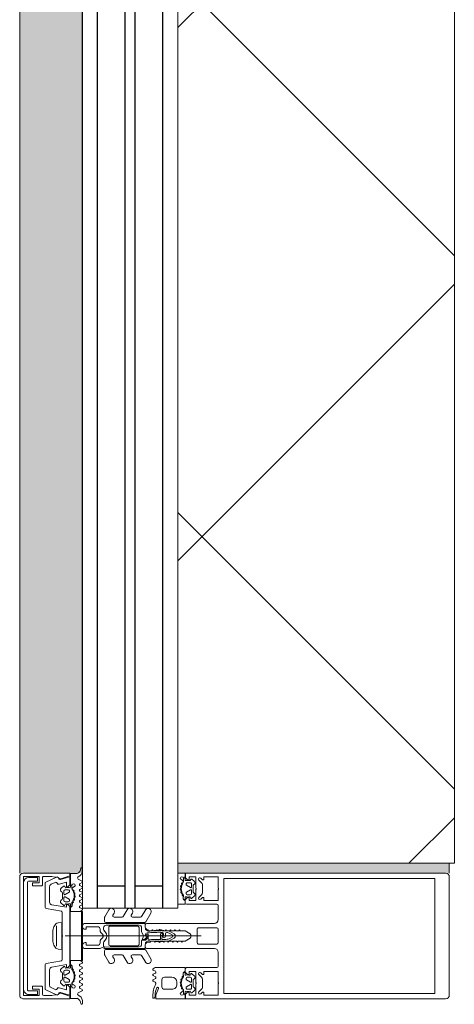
# Model space of a CAD drawing. Header units: millimetres. Extents: x -5460 to 47962, y 30005 to 103451.
# Tile 13 of 192: x 9903 to 10076, y 43049 to 43441. Entities that reach past the tile are written whole.
import ezdxf

# ---------------------------------------------------------------- set-up
doc = ezdxf.new("R2010")
doc.units = ezdxf.units.MM
for name, color, linetype, lineweight in [('A-DETL-GENF-OTLN', 7, 'Continuous', 9), ('A-GLAZ-CURT-MCUT', 7, 'Continuous', 9), ('A-GLAZ-CURT-OTLN', 7, 'Continuous', 9), ('A-GLAZ-CWMG-OTLN', 7, 'Continuous', 9)]:
    doc.layers.add(name, color=color, linetype=linetype, lineweight=lineweight)

# ---------------------------------------------------------------- blocks, each defined once
blk = doc.blocks.new('АРФ_Витраж_Остекление_Сендвич - Эмалит 1 камерный-7247659-ВКК_01_К1_З_ЭОМ_кабель_')
at = {"layer": 'A-GLAZ-CURT-OTLN', "true_color": 0xaaaaaa}
h = blk.add_hatch(dxfattribs=at)
h.set_pattern_fill('FP_160', color=253, style=0, pattern_type=2)
h.set_pattern_definition([(315, (-42572.5, 7950), (106.066, 106.066), []), (45, (-42572.5, 7950), (-106.066, 106.066), [])])
h.paths.add_polyline_path([(-348.5, -148), (348.5, -148), (348.5, -38), (-348.5, -38), (-348.5, -116.88)])
at = {"layer": 'A-GLAZ-CURT-MCUT', "color": 253, "true_color": 0xaaaaaa}
for p, q in [((-348.5, -38), (-348.5, -148)), ((348.5, -148), (348.5, -38)), ((-348.5, -148), (348.5, -148))]:
    blk.add_line(p, q, dxfattribs=at)
at = {"layer": 'A-GLAZ-CURT-OTLN', "color": 253, "true_color": 0xaaaaaa}
for p, q in [((366.5, 0), (-366.5, 0)), ((-366.5, 0), (-366.5, -38)), ((366.5, -38), (366.5, 0)), ((-366.5, -38), (366.5, -38))]:
    blk.add_line(p, q, dxfattribs=at)
at = {"layer": 'A-GLAZ-CURT-OTLN', "color": 253, "lineweight": 25, "true_color": 0xaaaaaa}
for p, q in [((-366.5, -6), (366.5, -6)), ((-357.5, -6), (-357.5, -17)), ((357.5, -6), (357.5, -17)), ((-366.5, -17), (366.5, -17)), ((-366.5, -21), (366.5, -21)), ((-357.5, -21), (-357.5, -32)), ((357.5, -21), (357.5, -32)), ((-366.5, -32), (366.5, -32))]:
    blk.add_line(p, q, dxfattribs=at)
blk = doc.blocks.new('Rectangular Mullion - FWS-50-HI_Mull_CovCap-20mm_Mull-105mm-4958363-ВКК_01_К1_З_ЭОМ_кабель_')
at = {"layer": 'A-GLAZ-CWMG-OTLN', "true_color": 0xeaeaea}
for points in [[(7949.9, 42220), (7949.5, 42925), (7925, 42925), (7925, 42220), (7945, 42220)], [(7949.9, 42220), (7950, 42220.08), (7949.9, 42305.69)]]:
    blk.add_hatch(color=254, dxfattribs=at).paths.add_polyline_path(points)
h = blk.add_hatch(color=254, dxfattribs=at)
h.paths.add_polyline_path([(7988, 42220), (8096, 42220), (8096, 42224), (7988, 42224)])
h.paths.add_polyline_path([(8016, 42921), (8096, 42921), (8096, 42925), (7988, 42925), (7988, 42921), (8006.3, 42921)])
at = {"layer": 'A-GLAZ-CWMG-OTLN', "color": 253, "true_color": 0xaaaaaa}
for p, q in [((7925, 42925), (7925, 42220)), ((7949.9, 42925), (7949.9, 42220)), ((8096, 42921), (8096, 42925)), ((8096, 42220), (8096, 42224))]:
    blk.add_line(p, q, dxfattribs=at)
blk = doc.blocks.new('Rectangular Mullion - HI_CovCap-20mm_Mull-105mm-V515-ВКК_01_К1_З_ЭОМ_кабель_')
at = {"layer": 'A-DETL-GENF-OTLN', "color": 253, "true_color": 0xaaaaaa}
for p, q in [((23.5, 146), (-23.5, 146)), ((-25, 144.5), (-25, 130.68)), ((25, 130.68), (25, 144.5)), ((-25, 136), (-25, 59.4)), ((-22.9, 135.44), (-22.9, 59.4)), ((22.9, 136), (22.9, 59.4)), ((25, 136), (25, 59.4)), ((-12.6, 53.5), (-12.6, 41.4)), ((-5, 25.5), (-5, 52.5)), ((-3.2, 46.1), (-3.2, 53.5)), ((-2.7, 54), (2.7, 54)), ((3.2, 53.5), (3.2, 46.1)), ((5, 52.5), (5, 25.5)), ((12.6, 41.4), (12.6, 53.5)), ((-22.24, 46.35), (-21.18, 47.41)), ((-20.47, 47.7), (-17.13, 47.7)), ((-16.42, 47.41), (-15.36, 46.35)), ((0, 47.27), (0, -6.94)), ((15.36, 46.35), (16.42, 47.41)), ((17.13, 47.7), (20.47, 47.7)), ((21.18, 47.41), (22.24, 46.35)), ((-21.76, 44.51), (-22.58, 43.54)), ((-19.5, 43.4), (-20.7, 43.4)), ((-17.65, 44), (-19.95, 44)), ((-16.9, 43.4), (-18.1, 43.4)), ((-15.02, 43.54), (-15.84, 44.51)), ((2.7, 45.6), (-2.7, 45.6)), ((15.02, 43.54), (15.84, 44.51)), ((16.9, 43.4), (18.1, 43.4)), ((17.65, 44), (19.95, 44)), ((19.5, 43.4), (20.7, 43.4)), ((21.76, 44.51), (22.58, 43.54)), ((-22.3, 40.8), (-22.9, 40.8)), ((-22.9, 40.2), (-21.62, 40.2)), ((-22.27, 39.59), (-22.55, 39.1)), ((-21.2, 42.9), (-21.2, 41.7)), ((-21.07, 39.62), (-21.08, 39.77)), ((-20.7, 41.2), (-20.42, 41.2)), ((-20.48, 39.51), (-20.66, 39.4)), ((-20.16, 41.35), (-19.24, 42.95)), ((-19.97, 39.2), (-20.02, 39.33)), ((-19.33, 39.22), (-19.48, 39.08)), ((-18.77, 39.04), (-18.85, 39.17)), ((-18.36, 42.95), (-17.44, 41.35)), ((-18.16, 39.23), (-18.26, 39.06)), ((-17.56, 39.21), (-17.67, 39.31)), ((-17.18, 41.2), (-16.9, 41.2)), ((-17.02, 39.56), (-17.07, 39.36)), ((-16.46, 39.68), (-16.59, 39.75)), ((-16.4, 41.7), (-16.4, 42.9)), ((-14.64, 40.8), (-15.29, 40.8)), ((14.64, 40.8), (15.29, 40.8)), ((16.4, 41.7), (16.4, 42.9)), ((16.46, 39.68), (16.59, 39.75)), ((17.18, 41.2), (16.9, 41.2)), ((17.02, 39.56), (17.07, 39.36)), ((18.36, 42.95), (17.44, 41.35)), ((17.56, 39.21), (17.67, 39.31)), ((18.16, 39.23), (18.26, 39.06)), ((18.77, 39.04), (18.85, 39.17)), ((20.16, 41.35), (19.24, 42.95)), ((19.33, 39.22), (19.48, 39.08)), ((19.97, 39.2), (20.02, 39.33)), ((20.7, 41.2), (20.42, 41.2)), ((20.48, 39.51), (20.66, 39.4)), ((21.07, 39.62), (21.08, 39.77)), ((21.2, 42.9), (21.2, 41.7)), ((22.9, 40.2), (21.62, 40.2)), ((22.27, 39.59), (22.55, 39.1)), ((22.3, 40.8), (22.9, 40.8)), ((-21.2, 32.6), (-21.2, 35.6)), ((-19.2, 37.6), (-18.4, 37.6)), ((-16.4, 35.6), (-16.4, 32.6)), ((-0.87, 36.5), (-1.7, 35.06)), ((-1.12, 34.47), (-0.43, 35.65)), ((0.43, 35.65), (1.12, 34.47)), ((1.7, 35.06), (0.87, 36.5)), ((-17.4, 31.6), (-20.2, 31.6)), ((-1.89, 34.49), (-2.1, 32.75)), ((-1.33, 33.68), (-1.33, 33.78)), ((-0.6, 32.5), (-0.6, 32.42)), ((0.84, 33), (-0.1, 33)), ((0.6, 32.3), (0.93, 32.3)), ((1.02, 31.78), (0.74, 32.06)), ((1.33, 33.78), (1.33, 33.68)), ((2.1, 32.75), (1.89, 34.49)), ((-24.8, 29.2), (-23.51, 29.2)), ((-24.76, 28.3), (-24.76, 28.2)), ((-24.56, 28), (-23.89, 28)), ((-23.55, 28.9), (-24.16, 28.9)), ((-23.1, 29.29), (-20.89, 30.27)), ((-18.43, 28.95), (-17.96, 28.15)), ((-17.44, 28.15), (-16.96, 28.99)), ((-16.25, 28.99), (-15.76, 28.15)), ((-15.24, 28.15), (-14.75, 28.99)), ((-14.04, 28.99), (-13.55, 28.15)), ((-2.24, 31), (-2.45, 30.87)), ((-2.45, 30.53), (-2.25, 30.41)), ((-1.25, 31.1), (0.74, 31.1)), ((2.45, 30.87), (2.24, 31)), ((2.25, 30.41), (2.45, 30.53)), ((-7.75, 23.52), (-10.33, 25.01)), ((-9.07, 27.17), (-5.65, 25.19)), ((-5.4, 9.3), (-5.4, 24.76)), ((-3.5, 25), (-4.5, 25)), ((-3.3, 23.5), (-1.9, 23.5)), ((-1.7, 23.7), (-1.7, 24.9)), ((-1.4, 24.49), (-1.4, 23.99)), ((-1.1, 23.82), (-0.5, 24.17)), ((0.3, 26.2), (-1.09, 26.2)), ((0.43, 25), (0.2, 25)), ((0.34, 25.28), (0.58, 25.52)), ((0.5, 24.17), (1.42, 23.63)), ((1.92, 23.5), (3.3, 23.5)), ((4.5, 25), (3.5, 25)), ((5.4, 24.76), (5.4, 9.3)), ((5.65, 25.19), (9.07, 27.17)), ((10.33, 25.01), (7.75, 23.52)), ((-9.07, 19.88), (-8.25, 19.41)), ((-7.5, 19.84), (-7.5, 23.08)), ((-3.9, 22), (-3.9, 11)), ((-3.4, 22.5), (3.4, 22.5)), ((3.9, 11), (3.9, 22)), ((4.3, 22.5), (4.3, 9.4)), ((7.5, 23.08), (7.5, 19.84)), ((8.25, 19.41), (9.07, 19.88)), ((-7.75, 16.23), (-10.41, 17.77)), ((-7.5, 12.55), (-7.5, 15.8)), ((7.5, 15.8), (7.5, 12.55)), ((10.41, 17.77), (7.75, 16.23)), ((-9.07, 12.6), (-8.25, 12.12)), ((8.25, 12.12), (9.07, 12.6)), ((-7.62, 8.87), (-10.41, 10.48)), ((-5.9, 8.8), (-7.37, 8.8)), ((-2.71, 8.4), (-4.02, 8.4)), ((3.4, 10.5), (-3.4, 10.5)), ((-1.7, 9), (-2, 8.69)), ((-1.42, 7.29), (-0.71, 8.01)), ((0.71, 8.01), (1.42, 7.29)), ((2, 8.69), (1.7, 9)), ((3.3, 8.4), (2.71, 8.4)), ((7.37, 8.8), (5.9, 8.8)), ((10.41, 10.48), (7.62, 8.87)), ((-5, 1), (-5, 6.7)), ((-3.7, 1.7), (-3.7, 6)), ((-2.7, 7), (-2.13, 7)), ((2.13, 7), (2.7, 7)), ((3.7, 6), (3.7, 1.7)), ((-3.65, 0), (-4, 0)), ((4, 0), (3.65, 0)), ((-25.99, -0.01), (-26.87, -0.01)), ((-21.75, -0.18), (-22.63, -1.7)), ((-20.73, -1.02), (-21.24, -0.17)), ((-19.55, -0.17), (-20.05, -1.02)), ((-19.75, -3.1), (-19.47, -3.59)), ((-18.53, -1.02), (-19.03, -0.17)), ((-18.28, -3.77), (-18.27, -3.62)), ((-17.86, -3.4), (-17.68, -3.51)), ((-17.36, -0.17), (-17.85, -1.02)), ((-17.22, -3.33), (-17.17, -3.2)), ((-16.34, -1.03), (-16.84, -0.17)), ((-16.68, -3.08), (-16.53, -3.22)), ((-16.05, -3.17), (-15.97, -3.04)), ((-15.16, -0.17), (-15.65, -1.02)), ((-15.46, -3.06), (-15.36, -3.23)), ((-14.87, -3.31), (-14.76, -3.21)), ((-14.14, -1.03), (-14.64, -0.17)), ((-14.27, -3.36), (-14.22, -3.56)), ((-13.79, -3.75), (-13.66, -3.68)), ((-12.96, -0.17), (-13.45, -1.03)), ((-11.96, -0.98), (-12.44, -0.17)), ((-10.75, -0.16), (-11.23, -0.99)), ((10.75, -0.16), (11.23, -0.99)), ((11.96, -0.98), (12.44, -0.17)), ((12.96, -0.17), (13.45, -1.03)), ((13.79, -3.75), (13.66, -3.68)), ((14.14, -1.03), (14.64, -0.17)), ((14.27, -3.36), (14.22, -3.56)), ((14.87, -3.31), (14.76, -3.21)), ((15.16, -0.17), (15.65, -1.02)), ((15.46, -3.06), (15.36, -3.23)), ((16.05, -3.17), (15.97, -3.04)), ((16.34, -1.03), (16.84, -0.17)), ((16.68, -3.08), (16.53, -3.22)), ((17.22, -3.33), (17.17, -3.2)), ((17.36, -0.17), (17.85, -1.02)), ((17.86, -3.4), (17.68, -3.51)), ((18.28, -3.77), (18.27, -3.62)), ((18.53, -1.02), (19.03, -0.17)), ((19.75, -3.1), (19.47, -3.59)), ((19.55, -0.17), (20.05, -1.02)), ((20.73, -1.02), (21.24, -0.17)), ((21.75, -0.18), (22.63, -1.7)), ((25.99, -0.01), (26.87, -0.01)), ((-18.82, -4.2), (-20.1, -4.2)), ((-20.1, -4.8), (-19.5, -4.8)), ((-19.78, -7.54), (-18.96, -8.51)), ((-18.4, -6.9), (-18.4, -5.7)), ((-17.9, -5.2), (-17.62, -5.2)), ((-16.7, -7.4), (-17.9, -7.4)), ((-17.36, -5.35), (-16.44, -6.95)), ((-15.56, -6.95), (-14.64, -5.35)), ((-14.1, -7.4), (-15.3, -7.4)), ((-14.38, -5.2), (-14.1, -5.2)), ((-13.6, -5.7), (-13.6, -6.9)), ((-13.04, -8.51), (-12.22, -7.54)), ((-12.49, -4.8), (-11.84, -4.8)), ((12.49, -4.8), (11.84, -4.8)), ((13.04, -8.51), (12.22, -7.54)), ((13.6, -5.7), (13.6, -6.9)), ((14.38, -5.2), (14.1, -5.2)), ((14.1, -7.4), (15.3, -7.4)), ((15.56, -6.95), (14.64, -5.35)), ((17.36, -5.35), (16.44, -6.95)), ((16.7, -7.4), (17.9, -7.4)), ((17.9, -5.2), (17.62, -5.2)), ((18.4, -6.9), (18.4, -5.7)), ((18.82, -4.2), (20.1, -4.2)), ((19.78, -7.54), (18.96, -8.51)), ((20.1, -4.8), (19.5, -4.8)), ((-23.44, -10.34), (-21.45, -14.61)), ((-20.55, -12.52), (-21.31, -10.89)), ((-17.15, -8), (-14.85, -8)), ((-10.9, -14.49), (-9.82, -8.4)), ((-9.53, -8.15), (-0.25, -8.15)), ((4.08, -10.36), (-4.08, -10.36)), ((0.25, -8.15), (9.53, -8.15)), ((9.82, -8.4), (10.9, -14.49)), ((17.15, -8), (14.85, -8)), ((21.31, -10.89), (20.55, -12.52)), ((21.45, -14.61), (23.44, -10.34)), ((-21, -14.9), (-11.39, -14.9)), ((-13.42, -13.1), (-19.64, -13.1)), ((-2.25, -11.83), (2.25, -11.83)), ((11.39, -14.9), (21, -14.9)), ((19.64, -13.1), (13.42, -13.1)), ((-23.2, -15.9), (-20.4, -15.9)), ((20.4, -15.9), (23.2, -15.9)), ((21.35, -21.95), (-21.35, -21.95)), ((-21.25, -23.45), (21.25, -23.45)), ((23.5, -25), (-23.5, -25))]:
    blk.add_line(p, q, dxfattribs=at)
at = {"layer": 'A-DETL-GENF-OTLN', "color": 253, "true_color": 0xaaaaaa, "flags": 128}
for points in [[(22.9, 130.68), (22.9, 140.2), (-22.9, 140.2), (-22.9, 130.68)], [(-19.05, 45.1), (-23.5, 45.1), (-23.5, 42.4), (-22.3, 42.4), (-22.3, 41.8), (-23.1, 41), (-25, 41), (-25, 57.79), (-25, 61)], [(22.9, 61), (22.9, 57.79), (22.9, 56.3), (11.2, 56.3), (-11.2, 56.3), (-22.9, 56.3), (-22.9, 57.79), (-22.9, 61)], [(25, 61), (25, 57.79), (25, 41), (23.1, 41), (22.3, 41.8), (22.3, 42.4), (23.5, 42.4), (23.5, 45.1), (19.05, 45.1)], [(-19.05, 54), (-23.5, 54), (-23.5, 48.3), (-22.3, 48.3), (-22.3, 47.7), (-22.95, 47.05)], [(-14.65, 47.05), (-15.3, 47.7), (-15.3, 48.3), (-14.1, 48.3), (-14.1, 54), (-18.55, 54)], [(-6.5, 54), (-11.2, 54), (-12.1, 54)], [(12.1, 54), (11.2, 54), (6.5, 54)], [(18.55, 54), (14.1, 54), (14.1, 48.3), (15.3, 48.3), (15.3, 47.7), (14.65, 47.05)], [(22.95, 47.05), (22.3, 47.7), (22.3, 48.3), (23.5, 48.3), (23.5, 54), (19.05, 54)], [(-22.5, 43.09), (-22, 42.8), (-22, 42.67)], [(-13.1, 40.9), (-14.4, 40.9), (-15.3, 41.8), (-15.3, 42.4), (-14.1, 42.4), (-14.1, 45.1), (-18.55, 45.1)], [(-15.6, 42.67), (-15.6, 42.8), (-15.1, 43.09)], [(18.55, 45.1), (14.1, 45.1), (14.1, 42.4), (15.3, 42.4), (15.3, 41.8), (14.4, 40.9), (13.1, 40.9)], [(15.6, 42.67), (15.6, 42.8), (15.1, 43.09)], [(22.5, 43.09), (22, 42.8), (22, 42.67)], [(-23.5, 40.8), (-25, 40.8), (-25, 29.4)], [(-16.05, 40.2), (-14.75, 40.1), (-16.02, 40.1), (-16.02, 39.94)], [(-13.03, 28.15), (-12.6, 28.9), (-12.6, 40.8), (-13.95, 40.8)], [(-0.87, 42.8), (-2, 40.84), (-2, 39.84), (-2.5, 39.55), (-2, 39.26), (-2, 38.04), (-2.5, 37.75), (-2, 37.46), (-2, 36.24), (-2.5, 35.95), (-2, 35.66), (-2, 34.44), (-2.5, 34.15), (-2, 33.86), (-2, 32.64), (-2.5, 32.35), (-2, 32.06), (-2, 30.84), (-2.5, 30.55), (-2, 30.26), (-2, 29.04), (-2.5, 28.75), (-2, 28.46), (-2, 27.24), (-2.5, 26.95), (-2.5, 26)], [(2.5, 26), (2, 26.29), (2, 27.51), (2.5, 27.8), (2, 28.09), (2, 29.31), (2.5, 29.6), (2, 29.89), (2, 31.11), (2.5, 31.4), (2, 31.69), (2, 32.91), (2.5, 33.2), (2, 33.49), (2, 34.71), (2.5, 35), (2, 35.29), (2, 36.51), (2.5, 36.8), (2, 37.09), (2, 38.31), (2.5, 38.6), (2, 38.89), (2, 40.84), (0.87, 42.8)], [(12.6, 38), (12.6, 40.8), (13.95, 40.8)], [(16.05, 40.2), (14.75, 40.1), (16.02, 40.1), (16.02, 39.94)], [(23.5, 40.8), (25, 40.8), (25, 38)], [(-0.35, 31.99), (0.1, 31.73), (-1.23, 31.6)], [(0.4, 31.8), (0.4, 31.9), (0.4, 32.1)], [(-3.41, 25), (-5, 25), (-5, 9.1)], [(-1.55, 25.25), (-1.17, 25.64), (-0.2, 25.7), (-0.42, 25.6), (-1.25, 24.85)], [(-0.1, 25.3), (-0.1, 25.4), (0, 25.42)], [(5, 1), (5, 25), (3.41, 25)], [(-4.51, 8.95), (-4.3, 11), (-4.3, 22.5)], [(-2.65, 1), (-2.65, 1.4), (-3.4, 1.4)], [(3.4, 1.4), (2.65, 1.4), (2.65, 1)], [(-24.8, -2.11), (-24.8, -4.8), (-20.7, -4.8)], [(-11.15, -4.8), (-9.8, -4.8), (-9.8, -0.9), (-10.23, -0.16)], [(11.15, -4.8), (9.8, -4.8), (9.8, -0.9), (10.23, -0.16)], [(24.8, -2.11), (24.8, -4.8), (20.7, -4.8)], [(-25, -23.5), (-25, -5), (-23.9, -5), (-22.73, -8.58)], [(-20.58, -9.34), (-21.36, -6.4), (-19.5, -6.4), (-19.5, -5.8), (-20.3, -5), (-23.5, -5), (-22.5, -8.74)], [(-19.2, -6.67), (-19.2, -6.8), (-19.7, -7.09)], [(-12.03, -4.2), (-13.25, -4.2), (-13.22, -3.94), (-11.95, -4.1)], [(-12.3, -7.09), (-12.8, -6.8), (-12.8, -6.67)], [(12.44, -12.27), (11.4, -6.4), (12.5, -6.4), (12.5, -5.8), (11.7, -5), (-11.7, -5), (-12.5, -5.8), (-12.5, -6.4), (-11.4, -6.4), (-12.44, -12.27)], [(12.03, -4.2), (13.25, -4.2), (13.22, -3.94), (11.95, -4.1)], [(12.3, -7.09), (12.8, -6.8), (12.8, -6.67)], [(19.2, -6.67), (19.2, -6.8), (19.7, -7.09)], [(22.5, -8.74), (23.5, -5), (20.3, -5), (19.5, -5.8), (19.5, -6.4), (21.36, -6.4), (20.58, -9.34)], [(22.73, -8.58), (23.9, -5), (25, -5), (25, -23.5)], [(-23.4, -10.01), (-23.4, -11.06), (-23.7, -12.24), (-23.7, -15.39)], [(5.2, -9.74), (5.4, -8.21), (-5.4, -8.21), (-5.2, -9.74)], [(23.7, -15.4), (23.7, -12.24), (23.4, -11.06), (23.4, -10.01)], [(-19.9, -16.4), (-19.9, -19.9), (-21.2, -19.9), (-21.2, -17.2), (-23.7, -17.2), (-23.7, -23.5), (23.7, -23.5), (23.7, -17.2), (21.2, -17.2), (21.2, -19.9), (19.9, -19.9), (19.9, -16.4)], [(-21.85, -21.45), (-21.85, -17.85), (-23.25, -17.85), (-23.25, -21.45)], [(23.25, -21.45), (23.25, -17.85), (21.85, -17.85), (21.85, -21.45)]]:
    blk.add_lwpolyline(points, dxfattribs=at)
for points in [[(0, 37), (0, 35.9)], [(9.7, 0), (-9.7, 0), (-9.7, -0.4), (9.7, -0.4)], [(9.7, -0.4), (-9.7, -0.4), (-9.7, -4.9), (9.7, -4.9)]]:
    blk.add_lwpolyline(points, close=True, dxfattribs=at)
at = {"layer": 'A-DETL-GENF-OTLN', "color": 253, "true_color": 0xaaaaaa}
for centre, radius, start, end in [((-23.5, 144.5), 1.5, 90, 180), ((23.5, 144.5), 1.5, 360, 90), ((-18.8, 53.94), 0.256, 12.6804, 167.3196), ((-12.1, 53.5), 0.5, 90, 180), ((-6.5, 52.5), 1.5, 360, 90), ((-2.7, 53.5), 0.5, 90, 180), ((2.7, 53.5), 0.5, 0, 90), ((6.5, 52.5), 1.5, 90, 180), ((12.1, 53.5), 0.5, 0, 90), ((18.8, 53.94), 0.256, 12.6804, 167.3196), ((-22.59, 46.7), 0.5, 135, 315), ((-20.47, 46.7), 1, 90, 135), ((-17.13, 46.7), 1, 45, 90), ((-15.01, 46.7), 0.5, 225, 45), ((15.01, 46.7), 0.5, 135, 315), ((17.13, 46.7), 1, 90, 135), ((20.47, 46.7), 1, 45, 90), ((22.59, 46.7), 0.5, 225, 45), ((-22.35, 43.35), 0.3, 140.0103, 239.9951), ((-21.15, 44), 0.8, 22.6156, 140.0033), ((-20.7, 42.9), 0.5, 89.9899, 180.0101), ((-19.95, 44.5), 0.5, 202.6224, 269.9997), ((-19.5, 43.1), 0.3, 329.9976, 90.0064), ((-18.8, 45.04), 0.256, 12.6804, 167.3196), ((-18.1, 43.1), 0.3, 89.9987, 209.9973), ((-17.65, 44.5), 0.5, 269.9988, 337.3791), ((-16.45, 44), 0.8, 40.0031, 157.3772), ((-16.9, 42.9), 0.5, 0.0092, 89.9908), ((-15.25, 43.35), 0.3, 299.9983, 40.0113), ((-2.7, 46.1), 0.5, 180, 270), ((0, 42.3), 1, 30, 150), ((2.7, 46.1), 0.5, 270, 0), ((15.25, 43.35), 0.3, 139.9887, 240.0017), ((16.45, 44), 0.8, 22.6228, 139.9969), ((16.9, 42.9), 0.5, 90.0092, 179.9908), ((17.65, 44.5), 0.5, 202.6209, 270.0012), ((18.1, 43.1), 0.3, 330.0027, 90.0013), ((18.8, 45.04), 0.256, 12.6804, 167.3196), ((19.5, 43.1), 0.3, 89.9936, 210.0024), ((19.95, 44.5), 0.5, 270.0003, 337.3776), ((21.15, 44), 0.8, 39.9967, 157.3844), ((20.7, 42.9), 0.5, 359.9899, 90.0101), ((22.35, 43.35), 0.3, 300.0049, 39.9897), ((-22.9, 39.55), 0.65, 90, 270), ((-23.2, 40.8), 0.3, 180, 0), ((-22.3, 41.1), 0.3, 270.9052, 359.9815), ((-21.41, 39.09), 1, 90.8272, 149.9977), ((-18.96, 41.89), 3.14, 165.4979, 194.5021), ((-21.62, 39.7), 0.5, 54.9221, 90), ((-21.42, 39.75), 0.339, 3.0025, 90.8217), ((-18.8, 43.71), 4.4, 234.9221, 305.8412), ((-20.7, 41.7), 0.5, 179.9897, 270.0103), ((-20.8, 39.64), 0.272, 183.0147, 299.989), ((-20.32, 39.23), 0.316, 18.0033, 119.993), ((-20.42, 41.5), 0.3, 269.9879, 330.0064), ((-19.69, 39.29), 0.3, 197.9991, 314.9995), ((-19.11, 38.99), 0.316, 32.9896, 135.009), ((-17.88, 39.07), 0.316, 48.0026, 149.9974), ((-17.36, 39.43), 0.3, 227.9972, 345.0045), ((-17.18, 41.5), 0.3, 209.995, 270.0107), ((-16.73, 39.48), 0.3, 63.0032, 164.9985), ((-16.9, 41.7), 0.5, 270.009, 359.991), ((-16.32, 39.94), 0.3, 243.009, 359.9888), ((-16.05, 39.9), 0.3, 90, 125.8412), ((-18.64, 41.89), 3.14, 346.8025, 14.483), ((-15.29, 41.1), 0.3, 166.8025, 270), ((-14.83, 40.53), 0.33, 270, 54.9099), ((-14.75, 40.6), 0.5, 269.9912, 352.8263), ((-13.95, 40.5), 0.3, 90.003, 172.8115), ((-13.1, 41.4), 0.5, 270, 0), ((13.1, 41.4), 0.5, 180, 270), ((13.95, 40.5), 0.3, 7.1885, 89.997), ((14.75, 40.6), 0.5, 187.1737, 270.0088), ((14.83, 40.53), 0.33, 125.0901, 270), ((15.29, 41.1), 0.3, 270, 13.1975), ((18.64, 41.89), 3.14, 165.517, 193.1975), ((16.32, 39.94), 0.3, 180.0112, 296.991), ((16.05, 39.9), 0.3, 54.1588, 90), ((18.8, 43.71), 4.4, 234.1588, 305.0779), ((16.9, 41.7), 0.5, 180.009, 269.991), ((16.73, 39.48), 0.3, 15.0015, 116.9968), ((17.36, 39.43), 0.3, 194.9955, 312.0028), ((17.18, 41.5), 0.3, 269.9893, 330.005), ((17.88, 39.07), 0.316, 30.0026, 131.9974), ((19.11, 38.99), 0.316, 44.991, 147.0104), ((19.69, 39.29), 0.3, 225.0005, 342.0009), ((20.32, 39.23), 0.316, 60.007, 161.9967), ((20.42, 41.5), 0.3, 209.9936, 270.0121), ((20.8, 39.64), 0.272, 240.011, 356.9853), ((20.7, 41.7), 0.5, 269.9897, 0.0103), ((21.42, 39.75), 0.339, 89.1783, 176.9975), ((21.62, 39.7), 0.5, 90, 125.0779), ((21.41, 39.09), 1, 30.0023, 89.1728), ((18.96, 41.89), 3.14, 345.4979, 14.5021), ((22.3, 41.1), 0.3, 180.0185, 269.0948), ((23.2, 40.8), 0.3, 180, 0), ((22.9, 39.55), 0.65, 270, 90), ((-22.9, 39.3), 0.4, 270, 330.0063), ((-19.2, 35.6), 2, 89.9974, 180.0026), ((-18.52, 39.21), 0.3, 213.0015, 329.9997), ((-18.4, 35.6), 2, 0.0021, 89.9979), ((0, 36), 1, 90.0286, 150), ((0, 35.4), 0.5, 90.0573, 150), ((0, 36), 1, 30, 89.9714), ((0, 35.4), 0.5, 30, 89.9427), ((18.52, 39.21), 0.3, 210.0003, 326.9985), ((22.9, 39.3), 0.4, 209.9937, 270), ((-20.2, 32.6), 1, 179.9928, 270.0072), ((-17.4, 32.6), 1, 270.0013, 359.9987), ((17.75, 30.31), 20, 173, 178.0497), ((-0.4, 34.31), 1.5, 150, 173), ((46.55, 30.33), 48, 176, 178.2341), ((-1.23, 31.8), 0.2, 178.2341, 270), ((0.27, 33.67), 1.6, 150, 176), ((-0.1, 32.5), 0.5, 90, 180), ((-0.1, 32.42), 0.5, 180, 240), ((0.2, 31.9), 0.2, 240, 0), ((0.2, 31.8), 0.2, 270, 0), ((0.6, 32.1), 0.2, 90, 180), ((0.6, 31.92), 0.2, 45, 180), ((0.74, 31.5), 0.4, 270, 45), ((0.84, 33.5), 0.5, 270, 3.8302), ((0.93, 31.8), 0.5, 1.777, 90), ((-0.27, 33.67), 1.6, 4, 30), ((-46.55, 30.33), 48, 354.4962, 1.777), ((-46.55, 30.33), 48, 3.8302, 4), ((0.4, 34.31), 1.5, 7, 30), ((-17.75, 30.31), 20, 1.9503, 7), ((-24.8, 29.4), 0.2, 180.0083, 269.9961), ((-24.16, 28.3), 0.6, 89.9898, 180.0124), ((-24.56, 28.2), 0.2, 179.962, 270.0227), ((-23.89, 38.7), 10.7, 270.0006, 296.6602), ((-23.55, 35.2), 6.3, 270.0004, 298.0721), ((-23.51, 30.2), 1, 270.0045, 293.9938), ((-20.75, 29.95), 0.35, 298.0748, 113.9984), ((-18.86, 28.68), 0.51, 31.8069, 116.6614), ((-17.7, 28.3), 0.3, 209.9964, 330.0036), ((-16.6, 28.79), 0.41, 29.9985, 150.0015), ((-15.5, 28.3), 0.3, 209.9964, 330.0036), ((-14.4, 28.79), 0.41, 30.0052, 149.9948), ((-13.29, 28.3), 0.3, 209.9964, 330.0036), ((-2.35, 30.7), 0.2, 120, 240), ((17.75, 30.31), 20, 179.7236, 190.22), ((-1.25, 30.9), 0.2, 90, 179.3132), ((46.55, 30.33), 48, 179.3132, 184.7125), ((-17.75, 30.31), 20, 349.78, 0.2764), ((2.35, 30.7), 0.2, 300, 60), ((-9.68, 26.13), 1.3, 154.4117, 240), ((-9.72, 26.04), 1.3, 60, 150), ((-8, 23.08), 0.5, 360, 60), ((-5.9, 24.76), 0.5, 360, 60), ((-4.5, 25.5), 0.5, 180, 270), ((-3.3, 22.5), 1, 90, 180), ((-3.5, 26), 1, 270, 0), ((-3.41, 26.5), 1.5, 270, 10.22), ((-1.9, 23.7), 0.2, 270, 0), ((-1.2, 24.9), 0.5, 135, 180), ((-0.9, 24.49), 0.5, 135, 180), ((-1.2, 23.99), 0.2, 180, 300), ((-1.09, 26.4), 0.2, 184.7125, 270), ((-1.02, 25.5), 0.2, 90, 135), ((-0.42, 25.4), 0.2, 90, 135), ((0, 23.3), 1, 60, 120), ((-0.3, 25.4), 0.2, 360, 90), ((-0.2, 25.5), 0.2, 360, 90), ((0.2, 25.3), 0.3, 180, 270), ((0.2, 25.42), 0.2, 180, 315), ((0.3, 25.8), 0.4, 315, 90), ((0.43, 25.8), 0.8, 270, 354.4962), ((1.92, 24.5), 1, 240, 270), ((3.41, 26.5), 1.5, 169.78, 270), ((3.5, 26), 1, 180, 270), ((3.3, 22.5), 1, 360, 90), ((4.5, 25.5), 0.5, 270, 360), ((5.9, 24.76), 0.5, 120, 180), ((8, 23.08), 0.5, 120, 180), ((9.72, 26.04), 1.3, 30, 120), ((9.68, 26.13), 1.3, 300, 25.5883), ((-9.72, 18.76), 1.3, 60, 150), ((-8, 19.84), 0.5, 240, 0), ((-3.4, 22), 0.5, 90, 180), ((3.4, 22), 0.5, 360, 90), ((8, 19.84), 0.5, 180, 300), ((9.72, 18.76), 1.3, 30, 120), ((-9.81, 18.81), 1.2, 150, 240), ((-8, 15.8), 0.5, 360, 60), ((8, 15.8), 0.5, 120, 180), ((9.81, 18.81), 1.2, 300, 30), ((-9.81, 11.52), 1.2, 150, 240), ((-9.72, 11.47), 1.3, 60, 150), ((-8, 12.55), 0.5, 240, 0), ((8, 12.55), 0.5, 180, 300), ((9.72, 11.47), 1.3, 30, 120), ((9.81, 11.52), 1.2, 300, 30), ((-7.37, 9.3), 0.5, 240, 270), ((-5.9, 9.3), 0.5, 270, 0), ((-4, 9.1), 1, 180, 216.8699), ((-5.6, 7.9), 1, 323.1301, 36.8699), ((-4.02, 8.9), 0.5, 174, 270), ((-3.4, 11), 0.5, 180, 270), ((-2.71, 9.4), 1, 270, 315), ((0, 7.3), 2.4, 45, 135), ((0, 7.3), 1, 45, 135), ((2.71, 9.4), 1, 225, 270), ((3.3, 9.4), 1, 270, 0), ((3.4, 11), 0.5, 270, 0), ((5.9, 9.3), 0.5, 180, 270), ((7.37, 9.3), 0.5, 270, 300), ((-4, 6.7), 1, 143.1301, 180), ((-2.7, 6), 1, 90, 180), ((-2.13, 8), 1, 270, 315), ((2.13, 8), 1, 225, 270), ((2.7, 6), 1, 360, 90), ((-4, 1), 1, 180, 270), ((-3.4, 1.7), 0.3, 180, 270), ((-3.65, 1), 1, 270, 0), ((3.65, 1), 1, 180, 270), ((3.4, 1.7), 0.3, 270, 0), ((4, 1), 1, 270, 0), ((-26.87, -0.31), 0.3, 89.9022, 261.6433), ((-27.33, -3.43), 2.86, 27.5921, 81.6433), ((-25.99, -2.01), 2, 80.4545, 89.9022), ((-26.14, -2.91), 2.91, 25.3637, 80.4545), ((-23.06, -1.45), 0.5, 205.3637, 330.1649), ((-21.49, -0.33), 0.3, 30.7154, 150.1649), ((-20.1, -3.55), 0.65, 90, 270), ((-20.39, -0.78), 0.417, 215.132, 324.868), ((-20.1, -3.3), 0.4, 29.9937, 90), ((-19.29, -0.32), 0.3, 30.5887, 149.5346), ((-18.61, -3.09), 1, 210.0023, 269.1728), ((-18.62, -3.75), 0.339, 269.1783, 356.9975), ((-18.19, -0.78), 0.415, 215.012, 324.988), ((-16, -7.71), 4.4, 54.1588, 125.0779), ((-18, -3.64), 0.272, 60.011, 176.9853), ((-17.52, -3.23), 0.316, 240.007, 341.9967), ((-17.1, -0.32), 0.3, 30.1448, 149.5346), ((-16.89, -3.29), 0.3, 45.0005, 162.0009), ((-16.31, -2.99), 0.316, 224.991, 327.0104), ((-16, -0.77), 0.43, 217.8436, 323.8234), ((-15.72, -3.21), 0.3, 30.0003, 146.9985), ((-15.08, -3.07), 0.316, 210.0026, 311.9974), ((-14.9, -0.32), 0.3, 30.3449, 149.5346), ((-14.56, -3.43), 0.3, 14.9955, 132.0028), ((-13.93, -3.48), 0.3, 195.0015, 296.9968), ((-13.8, -0.79), 0.419, 215.4665, 324.6999), ((-13.52, -3.94), 0.3, 0.0112, 116.991), ((-12.7, -0.33), 0.3, 30.3446, 149.7685), ((-11.59, -0.8), 0.416, 206.9541, 331.568), ((-10.49, -0.31), 0.3, 29.7965, 150.132), ((10.49, -0.31), 0.3, 29.868, 150.2035), ((11.59, -0.8), 0.416, 208.432, 333.0459), ((12.7, -0.33), 0.3, 30.2315, 149.6554), ((13.52, -3.94), 0.3, 63.009, 179.9888), ((16, -7.71), 4.4, 54.9221, 125.8412), ((13.8, -0.79), 0.419, 215.3001, 324.5335), ((13.93, -3.48), 0.3, 243.0032, 344.9985), ((14.56, -3.43), 0.3, 47.9972, 165.0045), ((14.9, -0.32), 0.3, 30.4654, 149.6551), ((15.08, -3.07), 0.316, 228.0026, 329.9974), ((15.72, -3.21), 0.3, 33.0015, 149.9997), ((16, -0.77), 0.43, 216.1766, 322.1564), ((16.31, -2.99), 0.316, 212.9896, 315.009), ((16.89, -3.29), 0.3, 17.9991, 134.9995), ((17.1, -0.32), 0.3, 30.4654, 149.8552), ((17.52, -3.23), 0.316, 198.0033, 299.993), ((18.19, -0.78), 0.415, 215.012, 324.988), ((18, -3.64), 0.272, 3.0147, 119.989), ((18.62, -3.75), 0.339, 183.0025, 270.8217), ((18.61, -3.09), 1, 270.8272, 329.9977), ((19.29, -0.32), 0.3, 30.4654, 149.4113), ((20.1, -3.3), 0.4, 90, 150.0063), ((20.39, -0.78), 0.417, 215.132, 324.868), ((20.1, -3.55), 0.65, 270, 90), ((21.49, -0.33), 0.3, 29.8351, 149.2846), ((23.06, -1.45), 0.5, 209.8351, 334.6363), ((26.14, -2.91), 2.91, 99.5455, 154.6363), ((27.33, -3.43), 2.86, 98.3567, 152.4079), ((25.99, -2.01), 2, 90.0978, 99.5455), ((26.87, -0.31), 0.3, 278.3567, 90.0978), ((-20.4, -4.8), 0.3, 0, 180), ((-19.55, -7.35), 0.3, 120.0049, 219.9897), ((-19.5, -5.1), 0.3, 0.0185, 89.0948), ((-16.16, -5.89), 3.14, 165.4979, 194.5021), ((-18.82, -3.7), 0.5, 270, 305.0779), ((-17.9, -5.7), 0.5, 89.9897, 180.0103), ((-17.9, -6.9), 0.5, 179.9899, 270.0101), ((-17.62, -5.5), 0.3, 29.9936, 90.0121), ((-16.7, -7.1), 0.3, 269.9936, 30.0024), ((-15.3, -7.1), 0.3, 150.0027, 270.0013), ((-14.38, -5.5), 0.3, 89.9893, 150.005), ((-14.1, -5.7), 0.5, 0.009, 89.991), ((-14.1, -6.9), 0.5, 270.0092, 359.9908), ((-13.25, -3.9), 0.3, 234.1588, 270), ((-15.84, -5.89), 3.14, 345.517, 13.1975), ((-12.49, -5.1), 0.3, 90, 193.1975), ((-12.45, -7.35), 0.3, 319.9887, 60.0017), ((-12.03, -4.53), 0.33, 305.0901, 90), ((-11.95, -4.6), 0.5, 7.1737, 90.0088), ((-11.15, -4.5), 0.3, 187.1885, 269.997), ((11.15, -4.5), 0.3, 270.003, 352.8115), ((11.95, -4.6), 0.5, 89.9912, 172.8263), ((12.03, -4.53), 0.33, 90, 234.9099), ((12.45, -7.35), 0.3, 119.9983, 220.0113), ((12.49, -5.1), 0.3, 346.8025, 90), ((15.84, -5.89), 3.14, 166.8025, 194.483), ((13.25, -3.9), 0.3, 270, 305.8412), ((14.1, -5.7), 0.5, 90.009, 179.991), ((14.1, -6.9), 0.5, 180.0092, 269.9908), ((14.38, -5.5), 0.3, 29.995, 90.0107), ((15.3, -7.1), 0.3, 269.9987, 29.9973), ((16.7, -7.1), 0.3, 149.9976, 270.0064), ((17.62, -5.5), 0.3, 89.9879, 150.0064), ((17.9, -5.7), 0.5, 359.9897, 90.0103), ((17.9, -6.9), 0.5, 269.9899, 0.0101), ((18.82, -3.7), 0.5, 234.9221, 270), ((19.5, -5.1), 0.3, 90.9052, 179.9815), ((16.16, -5.89), 3.14, 345.4979, 14.5021), ((19.55, -7.35), 0.3, 320.0103, 59.9951), ((20.4, -4.8), 0.3, 0, 180), ((-22.9, -10.09), 0.6, 98.4417, 205), ((-22.7, -10.01), 0.7, 120.0064, 180), ((-23.4, -8.8), 0.7, 300.0064, 18), ((-23.08, -8.9), 0.6, 278.4417, 15), ((-20.77, -10.64), 0.6, 108.8192, 205), ((-21.16, -9.5), 0.6, 288.8192, 15), ((-18.35, -8), 0.8, 219.9967, 337.3844), ((-17.15, -8.5), 0.5, 90.0003, 157.3776), ((-14.85, -8.5), 0.5, 22.6209, 90.0012), ((-13.65, -8), 0.8, 202.6228, 319.9969), ((-9.53, -8.45), 0.3, 90, 170), ((-3.07, -9.21), 2.2, 193.9707, 242.728), ((0, -2.91), 9.21, 243.7078, 255.8284), ((0, -8.21), 0.256, 12.6804, 167.3196), ((0, -2.91), 9.2, 284.1683, 296.293), ((3.07, -9.21), 2.2, 297.2746, 346.0268), ((9.53, -8.45), 0.3, 10, 90), ((13.65, -8), 0.8, 220.0031, 337.3772), ((14.85, -8.5), 0.5, 89.9988, 157.3791), ((17.15, -8.5), 0.5, 22.6224, 89.9997), ((18.35, -8), 0.8, 202.6156, 320.0033), ((21.16, -9.5), 0.6, 165, 251.1808), ((20.77, -10.64), 0.6, 335, 71.1808), ((23.08, -8.9), 0.6, 165, 261.5583), ((23.4, -8.8), 0.7, 162, 239.9983), ((22.9, -10.09), 0.6, 335, 81.5583), ((22.7, -10.01), 0.7, 0, 59.9983), ((-23.19, -15.39), 0.512, 180.5709, 268.6482), ((-21, -14.4), 0.5, 205, 270), ((-19.64, -12.1), 1, 205, 270), ((-13.42, -12.1), 1, 270, 350), ((-11.39, -14.4), 0.5, 270, 350), ((11.39, -14.4), 0.5, 190, 270), ((13.42, -12.1), 1, 190, 270), ((19.64, -12.1), 1, 270, 335), ((21, -14.4), 0.5, 270, 335), ((23.2, -15.4), 0.498, 269.8262, 0.1735), ((-20.4, -16.4), 0.5, 0, 90.0001), ((20.4, -16.4), 0.5, 89.9981, 180.0017), ((-21.25, -21.45), 2, 179.9718, 270.0352), ((-21.35, -21.45), 0.499, 179.8796, 270.0225), ((21.25, -21.44), 2, 270.0295, 359.9723), ((21.35, -21.44), 0.501, 270.0875, 359.9336), ((-23.5, -23.5), 1.5, 179.9938, 270.0062), ((23.5, -23.5), 1.5, 270.0494, 359.9506)]:
    blk.add_arc(centre, radius, start, end, dxfattribs=at)
blk = doc.blocks.new('Наметкина 10_РД_АРФ_К1_R21_rvt-1-ВКК_01_К1_З_ЭОМ_кабель_')
at = {"layer": 'A-GLAZ-CURT-OTLN', "color": 253, "lineweight": 9, "true_color": 0xaaaaaa, "rotation": 89.99999999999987}
blk.add_blockref('АРФ_Витраж_Остекление_Сендвич - Эмалит 1 камерный-7247659-ВКК_01_К1_З_ЭОМ_кабель_', (7950, 42572.5), dxfattribs=at)
at = {"layer": 'A-GLAZ-CWMG-OTLN', "color": 253, "lineweight": 9, "true_color": 0xaaaaaa}
blk.add_blockref('Rectangular Mullion - FWS-50-HI_Mull_CovCap-20mm_Mull-105mm-4958363-ВКК_01_К1_З_ЭОМ_кабель_', (0, 0), dxfattribs=at)
at = {"layer": 'A-GLAZ-CWMG-OTLN', "color": 253, "lineweight": 9, "true_color": 0xaaaaaa, "extrusion": (0, 0, -1), "rotation": 90.00000000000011}
blk.add_blockref('Rectangular Mullion - HI_CovCap-20mm_Mull-105mm-V515-ВКК_01_К1_З_ЭОМ_кабель_', (-7950, 42195), dxfattribs=at)

msp = doc.modelspace()

# ---------------------------------------------------------------- block references
at = {"lineweight": 5}
msp.add_blockref('Наметкина 10_РД_АРФ_К1_R21_rvt-1-ВКК_01_К1_З_ЭОМ_кабель_', (1977.65, 881.21), dxfattribs=at)

doc.saveas('drawing.dxf')
